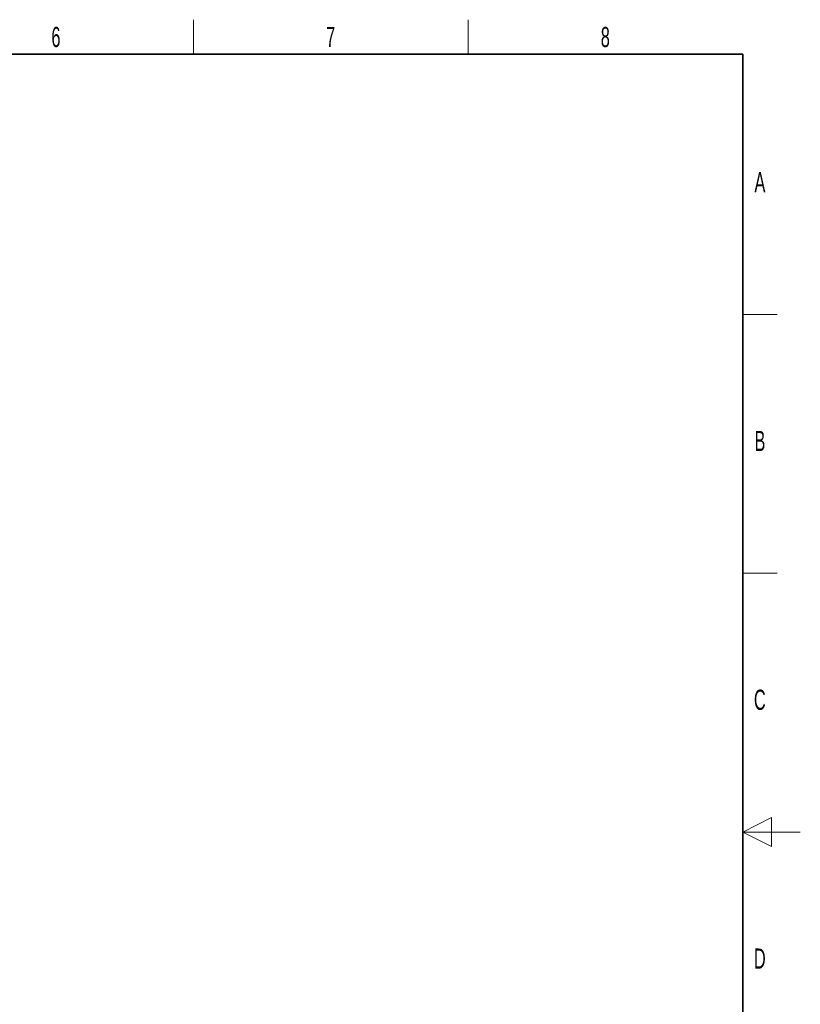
# Paper-space layout 'Blatt5' of a CAD drawing. Header units: millimetres. Extents: x 5 to 418, y 2 to 292.
# Tile 32 of 32: x 282 to 418, y 117 to 288. Entities that reach past the tile are written whole.
import ezdxf

# ---------------------------------------------------------------- set-up
doc = ezdxf.new("R2010")
doc.units = ezdxf.units.MM
doc.layers.add('SLD-0', color=7, linetype='Continuous')
doc.styles.add('SLDTEXTSTYLE0', font='TXT', dxfattribs={"width": 0.605})

psp = doc.layouts.new('Blatt5')

# ---------------------------------------------------------------- linework, layer by layer
at = {"layer": 'SLD-0', "lineweight": 18}
for p, q in [((312.5, 282.5), (312.5, 288.5)), ((360.25, 282.5), (360.25, 288.5)), ((408, 237.25), (414, 237.25)), ((408, 192.25), (414, 192.25)), ((413, 149.75), (408, 147.25)), ((413, 144.75), (413, 149.75)), ((418, 147.25), (408, 147.25)), ((408, 147.25), (413, 144.75))]:
    psp.add_line(p, q, dxfattribs=at)
at = {"layer": 'SLD-0', "lineweight": 35}
for p, q in [((408, 282.5), (26, 282.5)), ((408, 12), (408, 282.5))]:
    psp.add_line(p, q, dxfattribs=at)

# ---------------------------------------------------------------- texts
at = {"layer": 'SLD-0', "char_height": 3.5, "attachment_point": 2, "style": 'SLDTEXTSTYLE0'}
for s, insert in [('6', (288.6027, 287.243)), ('7', (336.3527, 287.243)), ('8', (384.1027, 287.243)), ('A', (410.9816, 262.0011)), ('B', (410.9816, 217.0011)), ('C', (410.9597, 172.0011)), ('D', (410.9597, 127.0011))]:
    psp.add_mtext(s, dxfattribs=dict(at, insert=insert))

doc.saveas('drawing.dxf')
